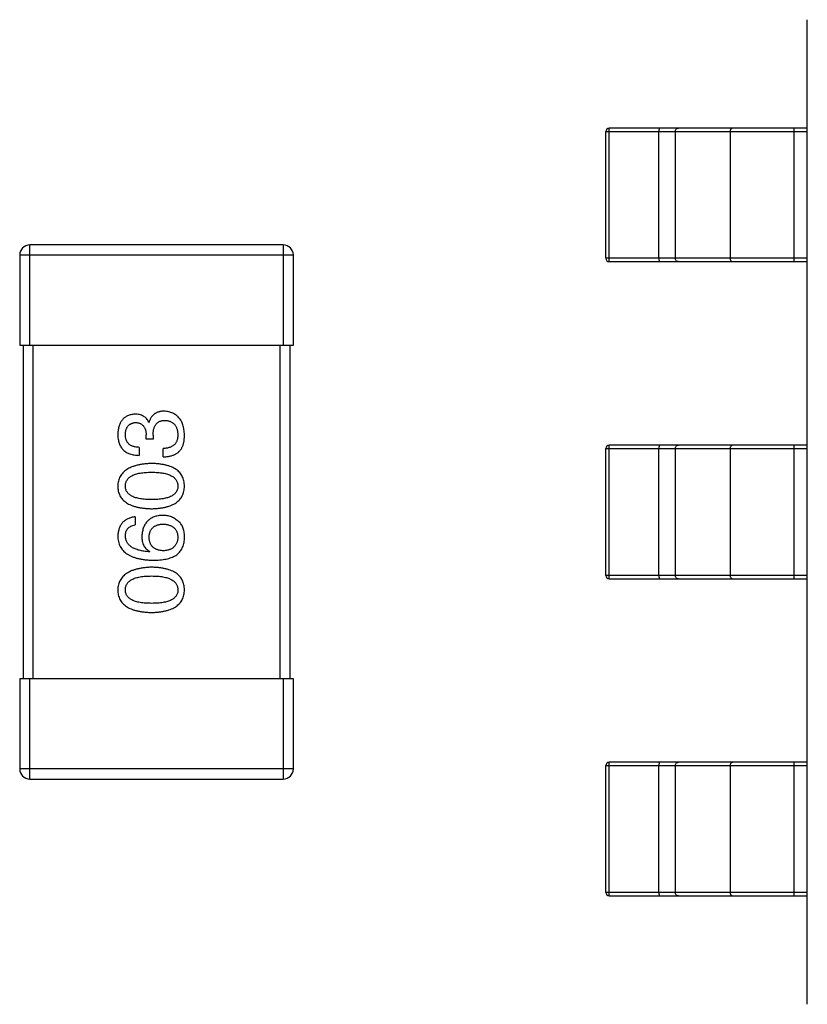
# Model space of a CAD drawing. Header units: millimetres. Extents: x 134 to 283, y 142 to 332.
# Tile 127 of 145: x 196.81 to 199.17, y 301.85 to 304.8. Entities that reach past the tile are written whole.
import ezdxf

# ---------------------------------------------------------------- set-up
doc = ezdxf.new("R2010")
doc.units = ezdxf.units.MM
doc.header["$LTSCALE"] = 0.1
doc.layers.get('0').update_dxf_attribs({"linetype": 'CONTINUOUS'})

msp = doc.modelspace()

# ---------------------------------------------------------------- linework, layer by layer
at = {"color": 7, "linetype": 'Continuous'}
for p, q in [((199.1734, 301.8474), (199.1734, 304.7974)), ((199.1734, 304.4724), (198.58, 304.4724)), ((199.1345, 304.0724), (199.1345, 304.4724)), ((198.57, 304.0824), (198.57, 304.4624)), ((198.57, 304.4624), (199.1734, 304.4624)), ((198.5795, 304.0824), (198.5795, 304.4624)), ((198.729, 304.0824), (198.729, 304.4624)), ((198.7778, 304.4624), (198.7778, 304.0824)), ((198.9418, 304.4624), (198.9418, 304.0824)), ((196.8433, 303.8224), (196.8433, 304.1224)), ((197.6033, 304.1224), (196.8433, 304.1224)), ((197.6033, 304.1224), (197.6033, 303.8224)), ((196.8133, 304.0924), (196.8133, 303.8224)), ((196.8133, 304.0924), (197.6333, 304.0924)), ((197.6333, 303.8224), (197.6333, 304.0924)), ((199.1734, 304.0824), (198.57, 304.0824)), ((198.58, 304.0724), (199.1734, 304.0724)), ((196.8133, 303.8224), (197.6333, 303.8224)), ((196.8233, 303.8224), (196.8233, 302.8224)), ((196.8533, 302.8224), (196.8533, 303.8224)), ((197.5933, 303.8224), (197.5933, 302.8224)), ((197.6233, 302.8224), (197.6233, 303.8224)), ((197.1999, 303.5915), (197.201, 303.5915)), ((197.1923, 303.5401), (197.1923, 303.5532)), ((197.213, 303.5401), (197.1923, 303.5401)), ((197.213, 303.5521), (197.213, 303.5401)), ((197.1715, 303.5161), (197.1715, 303.492)), ((197.2436, 303.4877), (197.2436, 303.5128)), ((198.57, 303.1324), (198.57, 303.5124)), ((198.57, 303.5124), (199.1734, 303.5124)), ((198.5795, 303.1324), (198.5795, 303.5124)), ((199.1734, 303.5224), (198.58, 303.5224)), ((198.729, 303.1324), (198.729, 303.5124)), ((198.7778, 303.5124), (198.7778, 303.1324)), ((198.9418, 303.5124), (198.9418, 303.1324)), ((199.1345, 303.1224), (199.1345, 303.5224)), ((197.1595, 303.3079), (197.1595, 303.2839)), ((197.2032, 303.2041), (197.2021, 303.203)), ((199.1734, 303.1324), (198.57, 303.1324)), ((198.58, 303.1224), (199.1734, 303.1224)), ((196.8133, 302.8224), (196.8133, 302.5524)), ((197.6333, 302.8224), (196.8133, 302.8224)), ((196.8433, 302.5224), (196.8433, 302.8224)), ((197.6033, 302.8224), (197.6033, 302.5224)), ((197.6333, 302.5524), (197.6333, 302.8224)), ((197.6333, 302.5524), (196.8133, 302.5524)), ((198.57, 302.1824), (198.57, 302.5624)), ((198.57, 302.5624), (199.1734, 302.5624)), ((198.5795, 302.1824), (198.5795, 302.5624)), ((199.1734, 302.5724), (198.58, 302.5724)), ((198.729, 302.1824), (198.729, 302.5624)), ((198.7778, 302.5624), (198.7778, 302.1824)), ((198.9418, 302.5624), (198.9418, 302.1824)), ((199.1345, 302.1724), (199.1345, 302.5724)), ((196.8433, 302.5224), (197.6033, 302.5224)), ((199.1734, 302.1824), (198.57, 302.1824)), ((198.58, 302.1724), (199.1734, 302.1724))]:
    msp.add_line(p, q, dxfattribs=at)
for centre, radius, start, end in [((198.58, 304.4624), 0.01, 90, 180), ((196.8433, 304.0924), 0.03, 90, 180), ((197.6033, 304.0924), 0.03, 0, 90), ((198.58, 304.0824), 0.01, 180, 270), ((198.58, 303.5124), 0.01, 90, 180), ((198.58, 303.1324), 0.01, 180, 270), ((196.8433, 302.5524), 0.03, 180, 270), ((197.6033, 302.5524), 0.03, 270, 0), ((198.58, 302.5624), 0.01, 90, 180), ((198.58, 302.1824), 0.01, 180, 270)]:
    msp.add_arc(centre, radius, start, end, dxfattribs=at)
for points, knots in [([(198.5795, 304.4624), (198.5795, 304.463), (198.5795, 304.4643), (198.5795, 304.4661), (198.5796, 304.4678), (198.5796, 304.4693), (198.5797, 304.4706), (198.5798, 304.4714), (198.5799, 304.4719), (198.5799, 304.4721), (198.5799, 304.4723), (198.58, 304.4724), (198.58, 304.4724)], [0, 0, 0, 0, 0.193983, 0.380898, 0.552981, 0.703877, 0.827918, 0.920311, 0.953571, 0.977793, 0.992993, 1, 1, 1, 1]), ([(198.7295, 304.4724), (198.7295, 304.4724), (198.7294, 304.4723), (198.7294, 304.4721), (198.7293, 304.4719), (198.7293, 304.4714), (198.7292, 304.4706), (198.7291, 304.4693), (198.729, 304.4678), (198.729, 304.4661), (198.729, 304.4643), (198.729, 304.463), (198.729, 304.4624)], [0, 0, 0, 0, 0.007007, 0.022207, 0.046429, 0.079689, 0.172082, 0.296123, 0.447019, 0.619102, 0.806017, 1, 1, 1, 1]), ([(198.7778, 304.4624), (198.7778, 304.4637), (198.7782, 304.4663), (198.7803, 304.4696), (198.7834, 304.4718), (198.7859, 304.4724), (198.7872, 304.4724)], [0, 0, 0, 0, 0.257168, 0.51015, 0.757191, 1, 1, 1, 1]), ([(198.9512, 304.4724), (198.95, 304.4724), (198.9475, 304.4718), (198.9444, 304.4696), (198.9423, 304.4663), (198.9418, 304.4637), (198.9418, 304.4624)], [0, 0, 0, 0, 0.242809, 0.48985, 0.742832, 1, 1, 1, 1]), ([(198.58, 304.0724), (198.58, 304.0724), (198.5799, 304.0724), (198.5799, 304.0726), (198.5799, 304.0728), (198.5798, 304.0733), (198.5797, 304.0742), (198.5796, 304.0754), (198.5796, 304.0769), (198.5795, 304.0786), (198.5795, 304.0804), (198.5795, 304.0817), (198.5795, 304.0824)], [0, 0, 0, 0, 0.007007, 0.022207, 0.046429, 0.079689, 0.172082, 0.296123, 0.447019, 0.619102, 0.806017, 1, 1, 1, 1]), ([(198.729, 304.0824), (198.729, 304.0817), (198.729, 304.0804), (198.729, 304.0786), (198.729, 304.0769), (198.7291, 304.0754), (198.7292, 304.0742), (198.7293, 304.0733), (198.7293, 304.0728), (198.7294, 304.0726), (198.7294, 304.0724), (198.7295, 304.0724), (198.7295, 304.0724)], [0, 0, 0, 0, 0.193983, 0.380898, 0.552981, 0.703877, 0.827918, 0.920311, 0.953571, 0.977793, 0.992993, 1, 1, 1, 1]), ([(198.7872, 304.0724), (198.7859, 304.0724), (198.7834, 304.0729), (198.7803, 304.0751), (198.7782, 304.0785), (198.7778, 304.0811), (198.7778, 304.0824)], [0, 0, 0, 0, 0.242809, 0.48985, 0.742832, 1, 1, 1, 1]), ([(198.9418, 304.0824), (198.9418, 304.0811), (198.9423, 304.0785), (198.9444, 304.0751), (198.9475, 304.0729), (198.95, 304.0724), (198.9512, 304.0724)], [0, 0, 0, 0, 0.257168, 0.51015, 0.757191, 1, 1, 1, 1]), ([(197.1584, 303.6155), (197.1564, 303.6154), (197.1525, 303.615), (197.1469, 303.614), (197.1416, 303.6125), (197.1367, 303.6107), (197.1322, 303.6083), (197.1281, 303.6056), (197.1243, 303.6025), (197.1209, 303.5989), (197.1178, 303.5949), (197.1152, 303.5905), (197.1129, 303.5857), (197.111, 303.5804), (197.1094, 303.5748), (197.1083, 303.5687), (197.1074, 303.5622), (197.1071, 303.5577), (197.107, 303.5554)], [0, 0, 0, 0, 0.067521, 0.132139, 0.193339, 0.252064, 0.309083, 0.364848, 0.420021, 0.475612, 0.532002, 0.589602, 0.649896, 0.712634, 0.778603, 0.848416, 0.922155, 1, 1, 1, 1]), ([(197.1999, 303.5915), (197.199, 303.5934), (197.1971, 303.5971), (197.1934, 303.6021), (197.1891, 303.6063), (197.1841, 303.6097), (197.1785, 303.6123), (197.1724, 303.6142), (197.1656, 303.6153), (197.1608, 303.6155), (197.1584, 303.6155)], [0, 0, 0, 0, 0.125227, 0.244792, 0.361427, 0.478215, 0.59667, 0.722058, 0.856314, 1, 1, 1, 1]), ([(197.2458, 303.6243), (197.2444, 303.6243), (197.2416, 303.6242), (197.2375, 303.6238), (197.2336, 303.6232), (197.23, 303.6223), (197.2264, 303.6211), (197.2231, 303.6197), (197.22, 303.618), (197.2171, 303.6161), (197.2144, 303.614), (197.2119, 303.6115), (197.2096, 303.6088), (197.2074, 303.6058), (197.2055, 303.6026), (197.2038, 303.5992), (197.2023, 303.5954), (197.2014, 303.5928), (197.201, 303.5915)], [0, 0, 0, 0, 0.071215, 0.138707, 0.20396, 0.266995, 0.327734, 0.387609, 0.445602, 0.503345, 0.561136, 0.618597, 0.677672, 0.738255, 0.799989, 0.863961, 0.930555, 1, 1, 1, 1]), ([(197.307, 303.5532), (197.3069, 303.556), (197.3067, 303.5613), (197.3057, 303.5691), (197.3043, 303.5763), (197.3025, 303.583), (197.3003, 303.5892), (197.2975, 303.595), (197.2944, 303.6002), (197.2907, 303.6049), (197.2867, 303.6091), (197.2821, 303.6128), (197.2772, 303.6161), (197.2717, 303.6187), (197.2659, 303.6209), (197.2596, 303.6226), (197.2529, 303.6238), (197.2482, 303.6241), (197.2458, 303.6243)], [0, 0, 0, 0, 0.078078, 0.151942, 0.221594, 0.28726, 0.350176, 0.409768, 0.467648, 0.523784, 0.578904, 0.634014, 0.689819, 0.746826, 0.805875, 0.867063, 0.931764, 1, 1, 1, 1]), ([(197.13, 303.5543), (197.13, 303.5557), (197.1302, 303.5584), (197.1307, 303.5622), (197.1313, 303.5659), (197.1322, 303.5693), (197.1334, 303.5724), (197.1347, 303.5753), (197.1363, 303.5779), (197.1381, 303.5803), (197.1401, 303.5825), (197.1424, 303.5843), (197.1449, 303.586), (197.1476, 303.5874), (197.1505, 303.5885), (197.1537, 303.5894), (197.1571, 303.5901), (197.1594, 303.5903), (197.1606, 303.5904)], [0, 0, 0, 0, 0.078051, 0.151197, 0.220412, 0.286742, 0.34933, 0.409464, 0.467368, 0.52298, 0.578639, 0.633998, 0.690142, 0.746855, 0.805868, 0.867776, 0.932345, 1, 1, 1, 1]), ([(197.1606, 303.5904), (197.1618, 303.5903), (197.1642, 303.5902), (197.1677, 303.5897), (197.171, 303.5888), (197.174, 303.5877), (197.1768, 303.5864), (197.1794, 303.5847), (197.1818, 303.5828), (197.1839, 303.5806), (197.1857, 303.5781), (197.1874, 303.5754), (197.1888, 303.5724), (197.19, 303.5691), (197.1909, 303.5655), (197.1916, 303.5616), (197.1921, 303.5575), (197.1922, 303.5547), (197.1923, 303.5532)], [0, 0, 0, 0, 0.067741, 0.131599, 0.192143, 0.249977, 0.306453, 0.361639, 0.416449, 0.471489, 0.527582, 0.584873, 0.644974, 0.70814, 0.77492, 0.845909, 0.920585, 1, 1, 1, 1]), ([(197.213, 303.5521), (197.2131, 303.554), (197.2131, 303.5575), (197.2136, 303.5625), (197.2142, 303.5673), (197.2152, 303.5717), (197.2165, 303.5757), (197.218, 303.5794), (197.2199, 303.5828), (197.222, 303.5858), (197.2244, 303.5884), (197.2271, 303.5907), (197.2301, 303.5927), (197.2333, 303.5942), (197.2369, 303.5955), (197.2407, 303.5963), (197.2448, 303.5969), (197.2476, 303.5969), (197.2491, 303.597)], [0, 0, 0, 0, 0.082495, 0.159728, 0.232496, 0.300725, 0.365163, 0.425859, 0.483728, 0.538892, 0.592921, 0.646195, 0.699968, 0.754746, 0.811387, 0.870806, 0.933482, 1, 1, 1, 1]), ([(197.2491, 303.597), (197.2506, 303.5968), (197.2534, 303.5966), (197.2575, 303.5959), (197.2614, 303.5949), (197.265, 303.5935), (197.2683, 303.5919), (197.2714, 303.59), (197.2742, 303.5877), (197.2768, 303.5853), (197.279, 303.5824), (197.281, 303.5793), (197.2828, 303.5758), (197.2842, 303.5721), (197.2854, 303.5681), (197.2863, 303.5638), (197.287, 303.5592), (197.2872, 303.556), (197.2874, 303.5543)], [0, 0, 0, 0, 0.068514, 0.133941, 0.195994, 0.255362, 0.312994, 0.369441, 0.424687, 0.480522, 0.537148, 0.594801, 0.654411, 0.716817, 0.781981, 0.850498, 0.923306, 1, 1, 1, 1]), ([(197.107, 303.5554), (197.1071, 303.5529), (197.1073, 303.548), (197.1082, 303.5409), (197.1095, 303.5343), (197.1114, 303.5282), (197.1137, 303.5225), (197.1165, 303.5173), (197.1198, 303.5126), (197.1236, 303.5084), (197.1279, 303.5046), (197.1327, 303.5013), (197.138, 303.4986), (197.1438, 303.4963), (197.15, 303.4945), (197.1568, 303.4931), (197.164, 303.4923), (197.1689, 303.4921), (197.1715, 303.492)], [0, 0, 0, 0, 0.073232, 0.142595, 0.207997, 0.270074, 0.329156, 0.386529, 0.441846, 0.496976, 0.551877, 0.607941, 0.665637, 0.725446, 0.788542, 0.855101, 0.925196, 1, 1, 1, 1]), ([(197.1715, 303.5161), (197.1698, 303.5161), (197.1666, 303.5163), (197.1619, 303.5169), (197.1575, 303.5176), (197.1534, 303.5188), (197.1496, 303.5202), (197.1462, 303.5219), (197.1431, 303.5239), (197.1403, 303.5261), (197.1378, 303.5287), (197.1358, 303.5315), (197.1339, 303.5346), (197.1325, 303.538), (197.1314, 303.5417), (197.1306, 303.5457), (197.1301, 303.5499), (197.13, 303.5528), (197.13, 303.5543)], [0, 0, 0, 0, 0.078134, 0.15164, 0.221358, 0.286689, 0.348614, 0.407697, 0.464247, 0.520153, 0.574432, 0.629291, 0.684538, 0.742032, 0.801329, 0.863637, 0.930123, 1, 1, 1, 1]), ([(197.2874, 303.5543), (197.2873, 303.5527), (197.2873, 303.5495), (197.2867, 303.5449), (197.2859, 303.5406), (197.2847, 303.5366), (197.2832, 303.5329), (197.2813, 303.5295), (197.279, 303.5264), (197.2765, 303.5237), (197.2735, 303.5212), (197.2703, 303.5191), (197.2667, 303.5172), (197.2627, 303.5157), (197.2584, 303.5145), (197.2538, 303.5136), (197.2488, 303.513), (197.2454, 303.5129), (197.2436, 303.5128)], [0, 0, 0, 0, 0.071272, 0.13882, 0.201858, 0.262757, 0.320043, 0.376709, 0.431462, 0.486034, 0.541209, 0.597703, 0.65589, 0.717768, 0.782056, 0.850407, 0.92277, 1, 1, 1, 1]), ([(197.3005, 303.5172), (197.301, 303.5183), (197.3021, 303.5206), (197.3034, 303.5244), (197.3046, 303.5285), (197.3054, 303.5328), (197.3062, 303.5375), (197.3067, 303.5425), (197.3069, 303.5478), (197.307, 303.5514), (197.307, 303.5532)], [0, 0, 0, 0, 0.101955, 0.208983, 0.322698, 0.44339, 0.570851, 0.70629, 0.84885, 1, 1, 1, 1]), ([(197.2436, 303.4877), (197.2454, 303.4877), (197.2489, 303.4879), (197.254, 303.4883), (197.2589, 303.489), (197.2635, 303.4899), (197.2679, 303.491), (197.2721, 303.4922), (197.276, 303.4938), (197.2797, 303.4955), (197.2831, 303.4975), (197.2864, 303.4996), (197.2893, 303.502), (197.292, 303.5046), (197.2945, 303.5074), (197.2967, 303.5105), (197.2988, 303.5137), (197.2999, 303.516), (197.3005, 303.5172)], [0, 0, 0, 0, 0.078937, 0.154495, 0.226898, 0.296844, 0.363348, 0.427781, 0.48946, 0.549586, 0.607902, 0.664733, 0.720805, 0.776157, 0.831175, 0.886736, 0.943094, 1, 1, 1, 1]), ([(198.5795, 303.5124), (198.5795, 303.513), (198.5795, 303.5143), (198.5795, 303.5161), (198.5796, 303.5178), (198.5796, 303.5193), (198.5797, 303.5206), (198.5798, 303.5214), (198.5799, 303.5219), (198.5799, 303.5221), (198.5799, 303.5223), (198.58, 303.5224), (198.58, 303.5224)], [0, 0, 0, 0, 0.193983, 0.380898, 0.552981, 0.703877, 0.827918, 0.920311, 0.953571, 0.977793, 0.992993, 1, 1, 1, 1]), ([(198.7295, 303.5224), (198.7295, 303.5224), (198.7294, 303.5223), (198.7294, 303.5221), (198.7293, 303.5219), (198.7293, 303.5214), (198.7292, 303.5206), (198.7291, 303.5193), (198.729, 303.5178), (198.729, 303.5161), (198.729, 303.5143), (198.729, 303.513), (198.729, 303.5124)], [0, 0, 0, 0, 0.007007, 0.022207, 0.046429, 0.079689, 0.172082, 0.296123, 0.447019, 0.619102, 0.806017, 1, 1, 1, 1]), ([(198.7778, 303.5124), (198.7778, 303.5137), (198.7782, 303.5163), (198.7803, 303.5196), (198.7834, 303.5218), (198.7859, 303.5224), (198.7872, 303.5224)], [0, 0, 0, 0, 0.257168, 0.51015, 0.757191, 1, 1, 1, 1]), ([(198.9512, 303.5224), (198.95, 303.5224), (198.9475, 303.5218), (198.9444, 303.5196), (198.9423, 303.5163), (198.9418, 303.5137), (198.9418, 303.5124)], [0, 0, 0, 0, 0.242809, 0.48985, 0.742832, 1, 1, 1, 1]), ([(197.2087, 303.4677), (197.2046, 303.4676), (197.1968, 303.4672), (197.1855, 303.4661), (197.175, 303.4645), (197.1652, 303.4624), (197.1562, 303.4599), (197.1479, 303.4569), (197.1403, 303.4534), (197.1336, 303.4493), (197.1275, 303.4448), (197.1223, 303.4399), (197.1178, 303.4344), (197.114, 303.4285), (197.1111, 303.422), (197.1089, 303.4151), (197.1075, 303.4077), (197.1072, 303.4026), (197.107, 303.4)], [0, 0, 0, 0, 0.088475, 0.171606, 0.249595, 0.322626, 0.391327, 0.455765, 0.516374, 0.573675, 0.628522, 0.681161, 0.732559, 0.783563, 0.83504, 0.887639, 0.942585, 1, 1, 1, 1]), ([(197.307, 303.4), (197.3069, 303.4026), (197.3067, 303.4078), (197.3054, 303.4153), (197.3034, 303.4223), (197.3006, 303.4289), (197.2971, 303.4349), (197.2928, 303.4404), (197.2877, 303.4454), (197.2819, 303.4499), (197.2753, 303.4539), (197.268, 303.4574), (197.2599, 303.4604), (197.2511, 303.4628), (197.2416, 303.4649), (197.2313, 303.4663), (197.2202, 303.4673), (197.2126, 303.4676), (197.2087, 303.4677)], [0, 0, 0, 0, 0.059134, 0.115603, 0.169236, 0.221572, 0.273254, 0.32474, 0.377319, 0.431815, 0.488555, 0.548609, 0.612242, 0.680182, 0.75251, 0.829782, 0.91231, 1, 1, 1, 1]), ([(197.13, 303.4), (197.13, 303.4017), (197.1302, 303.4049), (197.1311, 303.4097), (197.1326, 303.4141), (197.1348, 303.4183), (197.1376, 303.422), (197.141, 303.4254), (197.1451, 303.4285), (197.1497, 303.4313), (197.155, 303.4337), (197.1608, 303.4358), (197.1673, 303.4376), (197.1744, 303.439), (197.1821, 303.4401), (197.1904, 303.4409), (197.1993, 303.4414), (197.2055, 303.4415), (197.2087, 303.4415)], [0, 0, 0, 0, 0.050604, 0.098688, 0.145699, 0.191791, 0.238625, 0.286717, 0.337546, 0.391814, 0.449755, 0.512106, 0.579685, 0.652048, 0.730262, 0.814146, 0.904281, 1, 1, 1, 1]), ([(197.2087, 303.4415), (197.2118, 303.4415), (197.2179, 303.4414), (197.2267, 303.4409), (197.2349, 303.4401), (197.2425, 303.439), (197.2496, 303.4376), (197.256, 303.4358), (197.2618, 303.4337), (197.2671, 303.4313), (197.2717, 303.4285), (197.2758, 303.4254), (197.2793, 303.422), (197.2821, 303.4182), (197.2844, 303.4141), (197.286, 303.4097), (197.287, 303.4049), (197.2873, 303.4017), (197.2874, 303.4)], [0, 0, 0, 0, 0.094834, 0.184067, 0.267029, 0.344713, 0.417334, 0.484367, 0.546941, 0.604717, 0.65953, 0.710539, 0.759381, 0.806382, 0.853027, 0.900623, 0.949121, 1, 1, 1, 1]), ([(197.107, 303.4), (197.1071, 303.3973), (197.1074, 303.3922), (197.1087, 303.3846), (197.1108, 303.3777), (197.1136, 303.3711), (197.1173, 303.3651), (197.1218, 303.3596), (197.127, 303.3546), (197.133, 303.3501), (197.1398, 303.3461), (197.1474, 303.3426), (197.1557, 303.3396), (197.1648, 303.3371), (197.1747, 303.3351), (197.1853, 303.3337), (197.1967, 303.3326), (197.2046, 303.3324), (197.2087, 303.3322)], [0, 0, 0, 0, 0.057911, 0.113262, 0.165956, 0.217443, 0.268511, 0.319665, 0.372, 0.426129, 0.483365, 0.543779, 0.607756, 0.676562, 0.749704, 0.827713, 0.911177, 1, 1, 1, 1]), ([(197.2087, 303.3596), (197.2055, 303.3596), (197.1993, 303.3596), (197.1904, 303.3601), (197.1821, 303.3609), (197.1744, 303.3619), (197.1673, 303.3634), (197.1608, 303.3651), (197.155, 303.3671), (197.1497, 303.3695), (197.1451, 303.3722), (197.141, 303.3752), (197.1376, 303.3786), (197.1348, 303.3822), (197.1326, 303.3862), (197.1311, 303.3905), (197.1302, 303.3952), (197.13, 303.3984), (197.13, 303.4)], [0, 0, 0, 0, 0.096452, 0.187278, 0.271765, 0.350519, 0.423437, 0.491321, 0.554011, 0.612224, 0.666281, 0.717003, 0.764884, 0.811423, 0.856783, 0.902993, 0.950236, 1, 1, 1, 1]), ([(197.2087, 303.3322), (197.2126, 303.3324), (197.2202, 303.3326), (197.2313, 303.3337), (197.2416, 303.3351), (197.2511, 303.3371), (197.2599, 303.3396), (197.268, 303.3426), (197.2753, 303.3461), (197.2819, 303.3501), (197.2877, 303.3546), (197.2928, 303.3596), (197.2971, 303.3651), (197.3006, 303.3711), (197.3034, 303.3777), (197.3054, 303.3847), (197.3067, 303.3922), (197.3069, 303.3973), (197.307, 303.4)], [0, 0, 0, 0, 0.087693, 0.170223, 0.247496, 0.319826, 0.387768, 0.451403, 0.511459, 0.568358, 0.622671, 0.675251, 0.726739, 0.778422, 0.830759, 0.884394, 0.940865, 1, 1, 1, 1]), ([(197.2874, 303.4), (197.2873, 303.3984), (197.2872, 303.3952), (197.2863, 303.3905), (197.2847, 303.3862), (197.2825, 303.3822), (197.2797, 303.3785), (197.2763, 303.3752), (197.2723, 303.3722), (197.2676, 303.3695), (197.2624, 303.3671), (197.2565, 303.3651), (197.25, 303.3634), (197.2429, 303.3619), (197.2352, 303.3609), (197.2269, 303.3601), (197.218, 303.3596), (197.2118, 303.3596), (197.2087, 303.3596)], [0, 0, 0, 0, 0.049766, 0.097012, 0.143225, 0.188786, 0.235079, 0.282962, 0.333687, 0.387747, 0.445963, 0.508657, 0.576545, 0.649868, 0.72822, 0.812712, 0.903543, 1, 1, 1, 1]), ([(197.1595, 303.3079), (197.1575, 303.3077), (197.1536, 303.3072), (197.148, 303.3059), (197.1427, 303.3044), (197.1378, 303.3024), (197.1332, 303.3), (197.129, 303.2973), (197.1252, 303.2942), (197.1217, 303.2908), (197.1186, 303.287), (197.1158, 303.2828), (197.1134, 303.2782), (197.1114, 303.2733), (197.1098, 303.268), (197.1085, 303.2623), (197.1076, 303.2563), (197.1072, 303.2521), (197.107, 303.25)], [0, 0, 0, 0, 0.06947, 0.136096, 0.199592, 0.260665, 0.319672, 0.377156, 0.433415, 0.489984, 0.546535, 0.604276, 0.663499, 0.725182, 0.788953, 0.855683, 0.926216, 1, 1, 1, 1]), ([(197.2415, 303.3123), (197.2391, 303.3122), (197.2345, 303.312), (197.2279, 303.311), (197.2217, 303.3095), (197.2159, 303.3077), (197.2105, 303.3054), (197.2055, 303.3026), (197.201, 303.2994), (197.1969, 303.2957), (197.1932, 303.2915), (197.1898, 303.287), (197.187, 303.2819), (197.1846, 303.2764), (197.1826, 303.2705), (197.181, 303.264), (197.1798, 303.2572), (197.1794, 303.2525), (197.1792, 303.25)], [0, 0, 0, 0, 0.071527, 0.139094, 0.20346, 0.264939, 0.323904, 0.381383, 0.437591, 0.493343, 0.549401, 0.606085, 0.664838, 0.725424, 0.788712, 0.855452, 0.925772, 1, 1, 1, 1]), ([(197.2906, 303.2926), (197.2889, 303.2942), (197.2855, 303.2973), (197.2799, 303.3013), (197.2741, 303.3047), (197.268, 303.3075), (197.2617, 303.3097), (197.2552, 303.3112), (197.2484, 303.3121), (197.2438, 303.3122), (197.2415, 303.3123)], [0, 0, 0, 0, 0.129393, 0.255335, 0.378531, 0.500878, 0.622934, 0.746191, 0.87096, 1, 1, 1, 1]), ([(197.307, 303.2435), (197.3071, 303.2463), (197.3072, 303.2517), (197.3065, 303.2595), (197.3054, 303.2666), (197.3036, 303.2732), (197.3013, 303.279), (197.2983, 303.2842), (197.2949, 303.2889), (197.292, 303.2914), (197.2906, 303.2926)], [0, 0, 0, 0, 0.156782, 0.301945, 0.436395, 0.561474, 0.678489, 0.78853, 0.894967, 1, 1, 1, 1]), ([(197.13, 303.25), (197.13, 303.2523), (197.1302, 303.2566), (197.1316, 303.2627), (197.1339, 303.2681), (197.1372, 303.2729), (197.1415, 303.2768), (197.1466, 303.28), (197.1527, 303.2824), (197.1572, 303.2834), (197.1595, 303.2839)], [0, 0, 0, 0, 0.136586, 0.261496, 0.378089, 0.490612, 0.605522, 0.725767, 0.8561, 1, 1, 1, 1]), ([(197.201, 303.2467), (197.2011, 303.2482), (197.2012, 303.2512), (197.2018, 303.2554), (197.2027, 303.2594), (197.2039, 303.2631), (197.2055, 303.2665), (197.2073, 303.2697), (197.2095, 303.2726), (197.2119, 303.2752), (197.2147, 303.2775), (197.2177, 303.2796), (197.2211, 303.2814), (197.2248, 303.2829), (197.2288, 303.2841), (197.2331, 303.2851), (197.2377, 303.2858), (197.2409, 303.286), (197.2425, 303.2861)], [0, 0, 0, 0, 0.069884, 0.136529, 0.199638, 0.259844, 0.317774, 0.374356, 0.430026, 0.485148, 0.5409, 0.597889, 0.657472, 0.718614, 0.783613, 0.85129, 0.923712, 1, 1, 1, 1]), ([(197.2425, 303.2861), (197.2443, 303.286), (197.2476, 303.2858), (197.2525, 303.2851), (197.257, 303.2841), (197.2613, 303.283), (197.2652, 303.2815), (197.2688, 303.2798), (197.2721, 303.2778), (197.2751, 303.2755), (197.2777, 303.273), (197.2801, 303.2702), (197.2821, 303.2671), (197.2838, 303.2637), (197.2852, 303.2601), (197.2863, 303.2563), (197.287, 303.2521), (197.2872, 303.2493), (197.2874, 303.2478)], [0, 0, 0, 0, 0.078863, 0.153308, 0.223539, 0.289857, 0.35341, 0.413572, 0.471721, 0.528235, 0.584279, 0.638781, 0.69466, 0.751251, 0.809198, 0.869697, 0.933318, 1, 1, 1, 1]), ([(197.107, 303.25), (197.1072, 303.2472), (197.1075, 303.2417), (197.109, 303.2337), (197.1113, 303.2262), (197.1143, 303.2192), (197.1182, 303.2128), (197.1229, 303.2069), (197.1284, 303.2016), (197.1347, 303.1969), (197.1417, 303.1926), (197.1496, 303.1889), (197.1582, 303.1857), (197.1677, 303.1831), (197.1779, 303.1809), (197.1889, 303.1794), (197.2007, 303.1783), (197.2088, 303.178), (197.213, 303.1779)], [0, 0, 0, 0, 0.058957, 0.115262, 0.16907, 0.221312, 0.273147, 0.324961, 0.377649, 0.432026, 0.488925, 0.549039, 0.612912, 0.680653, 0.753056, 0.830314, 0.912483, 1, 1, 1, 1]), ([(197.2021, 303.203), (197.1993, 303.2032), (197.1938, 303.2036), (197.1858, 303.2046), (197.1784, 303.2059), (197.1715, 303.2075), (197.1651, 303.2094), (197.1593, 303.2116), (197.1539, 303.214), (197.1491, 303.2168), (197.1449, 303.22), (197.1411, 303.2233), (197.1379, 303.227), (197.1353, 303.2311), (197.133, 303.2354), (197.1315, 303.24), (197.1304, 303.2449), (197.1301, 303.2483), (197.13, 303.25)], [0, 0, 0, 0, 0.089218, 0.173709, 0.252753, 0.326963, 0.397099, 0.462534, 0.524018, 0.582178, 0.637235, 0.689955, 0.741228, 0.791618, 0.841661, 0.892925, 0.945259, 1, 1, 1, 1]), ([(197.1792, 303.25), (197.1792, 303.2474), (197.1793, 303.2423), (197.1805, 303.235), (197.1824, 303.2283), (197.185, 303.2221), (197.1884, 303.2166), (197.1926, 303.2118), (197.1975, 303.2075), (197.2013, 303.2053), (197.2032, 303.2041)], [0, 0, 0, 0, 0.144617, 0.279572, 0.40596, 0.526097, 0.64389, 0.760003, 0.877724, 1, 1, 1, 1]), ([(197.2436, 303.2063), (197.242, 303.2064), (197.2387, 303.2066), (197.234, 303.2073), (197.2295, 303.2083), (197.2254, 303.2096), (197.2216, 303.2111), (197.2182, 303.213), (197.215, 303.215), (197.2122, 303.2175), (197.2097, 303.2201), (197.2075, 303.2231), (197.2055, 303.2263), (197.204, 303.2299), (197.2028, 303.2337), (197.2018, 303.2378), (197.2012, 303.2422), (197.2011, 303.2452), (197.201, 303.2467)], [0, 0, 0, 0, 0.076072, 0.148369, 0.216753, 0.281358, 0.342792, 0.401604, 0.458929, 0.514444, 0.569818, 0.625343, 0.681554, 0.739608, 0.800134, 0.863477, 0.929547, 1, 1, 1, 1]), ([(197.2874, 303.2478), (197.2873, 303.2462), (197.2872, 303.2431), (197.2865, 303.2386), (197.2856, 303.2344), (197.2843, 303.2305), (197.2827, 303.2269), (197.2807, 303.2235), (197.2785, 303.2205), (197.2759, 303.2178), (197.273, 303.2152), (197.2697, 303.2131), (197.2662, 303.2112), (197.2623, 303.2096), (197.2581, 303.2084), (197.2536, 303.2074), (197.2487, 303.2066), (197.2454, 303.2064), (197.2436, 303.2063)], [0, 0, 0, 0, 0.070403, 0.137196, 0.200053, 0.260887, 0.31876, 0.37535, 0.430743, 0.485927, 0.541678, 0.598832, 0.657726, 0.719441, 0.783504, 0.851852, 0.923533, 1, 1, 1, 1]), ([(197.2808, 303.1921), (197.2828, 303.1936), (197.2868, 303.1965), (197.2919, 303.2017), (197.2964, 303.2074), (197.3001, 303.2136), (197.303, 303.2204), (197.3051, 303.2276), (197.3066, 303.2354), (197.3069, 303.2407), (197.307, 303.2435)], [0, 0, 0, 0, 0.125033, 0.246266, 0.36603, 0.485265, 0.606781, 0.732144, 0.862551, 1, 1, 1, 1]), ([(197.213, 303.1779), (197.2166, 303.1779), (197.2235, 303.178), (197.2335, 303.1787), (197.2429, 303.1797), (197.2517, 303.1813), (197.2599, 303.1833), (197.2675, 303.1857), (197.2744, 303.1886), (197.2787, 303.191), (197.2808, 303.1921)], [0, 0, 0, 0, 0.151498, 0.29521, 0.430242, 0.557137, 0.677306, 0.790845, 0.898111, 1, 1, 1, 1]), ([(197.2087, 303.1569), (197.2046, 303.1567), (197.1968, 303.1564), (197.1855, 303.1552), (197.175, 303.1536), (197.1652, 303.1516), (197.1562, 303.149), (197.1479, 303.146), (197.1403, 303.1425), (197.1336, 303.1385), (197.1275, 303.134), (197.1223, 303.129), (197.1178, 303.1235), (197.114, 303.1176), (197.1111, 303.1111), (197.1089, 303.1042), (197.1075, 303.0968), (197.1072, 303.0917), (197.107, 303.0891)], [0, 0, 0, 0, 0.088475, 0.171606, 0.249595, 0.322626, 0.391327, 0.455765, 0.516374, 0.573675, 0.628522, 0.681161, 0.732559, 0.783563, 0.83504, 0.887639, 0.942585, 1, 1, 1, 1]), ([(197.307, 303.0891), (197.3069, 303.0918), (197.3067, 303.0969), (197.3054, 303.1045), (197.3034, 303.1115), (197.3006, 303.118), (197.2971, 303.124), (197.2928, 303.1295), (197.2877, 303.1345), (197.2819, 303.139), (197.2753, 303.143), (197.268, 303.1465), (197.2599, 303.1495), (197.2511, 303.152), (197.2416, 303.154), (197.2313, 303.1555), (197.2202, 303.1565), (197.2126, 303.1567), (197.2087, 303.1569)], [0, 0, 0, 0, 0.059134, 0.115603, 0.169236, 0.221572, 0.273254, 0.32474, 0.377319, 0.431815, 0.488555, 0.548609, 0.612242, 0.680182, 0.75251, 0.829782, 0.91231, 1, 1, 1, 1]), ([(197.13, 303.0891), (197.13, 303.0908), (197.1302, 303.0941), (197.1311, 303.0988), (197.1326, 303.1033), (197.1348, 303.1074), (197.1376, 303.1111), (197.141, 303.1146), (197.1451, 303.1176), (197.1497, 303.1204), (197.155, 303.1229), (197.1608, 303.125), (197.1673, 303.1267), (197.1744, 303.1282), (197.1821, 303.1293), (197.1904, 303.1301), (197.1993, 303.1306), (197.2055, 303.1306), (197.2087, 303.1307)], [0, 0, 0, 0, 0.050604, 0.098688, 0.145699, 0.191791, 0.238625, 0.286717, 0.337546, 0.391814, 0.449755, 0.512106, 0.579685, 0.652048, 0.730262, 0.814146, 0.904281, 1, 1, 1, 1]), ([(197.2087, 303.1307), (197.2118, 303.1306), (197.2179, 303.1306), (197.2267, 303.1301), (197.2349, 303.1293), (197.2425, 303.1282), (197.2496, 303.1267), (197.256, 303.1249), (197.2618, 303.1229), (197.2671, 303.1204), (197.2717, 303.1177), (197.2758, 303.1145), (197.2793, 303.1111), (197.2821, 303.1074), (197.2844, 303.1033), (197.286, 303.0988), (197.287, 303.0941), (197.2873, 303.0908), (197.2874, 303.0891)], [0, 0, 0, 0, 0.094834, 0.184067, 0.267029, 0.344713, 0.417334, 0.484367, 0.546941, 0.604717, 0.65953, 0.710539, 0.759381, 0.806382, 0.853027, 0.900623, 0.949121, 1, 1, 1, 1]), ([(198.58, 303.1224), (198.58, 303.1224), (198.5799, 303.1224), (198.5799, 303.1226), (198.5799, 303.1228), (198.5798, 303.1233), (198.5797, 303.1242), (198.5796, 303.1254), (198.5796, 303.1269), (198.5795, 303.1286), (198.5795, 303.1304), (198.5795, 303.1317), (198.5795, 303.1324)], [0, 0, 0, 0, 0.007007, 0.022207, 0.046429, 0.079689, 0.172082, 0.296123, 0.447019, 0.619102, 0.806017, 1, 1, 1, 1]), ([(198.729, 303.1324), (198.729, 303.1317), (198.729, 303.1304), (198.729, 303.1286), (198.729, 303.1269), (198.7291, 303.1254), (198.7292, 303.1242), (198.7293, 303.1233), (198.7293, 303.1228), (198.7294, 303.1226), (198.7294, 303.1224), (198.7295, 303.1224), (198.7295, 303.1224)], [0, 0, 0, 0, 0.193983, 0.380898, 0.552981, 0.703877, 0.827918, 0.920311, 0.953571, 0.977793, 0.992993, 1, 1, 1, 1]), ([(198.7872, 303.1224), (198.7859, 303.1224), (198.7834, 303.1229), (198.7803, 303.1251), (198.7782, 303.1285), (198.7778, 303.1311), (198.7778, 303.1324)], [0, 0, 0, 0, 0.242809, 0.48985, 0.742832, 1, 1, 1, 1]), ([(198.9418, 303.1324), (198.9418, 303.1311), (198.9423, 303.1285), (198.9444, 303.1251), (198.9475, 303.1229), (198.95, 303.1224), (198.9512, 303.1224)], [0, 0, 0, 0, 0.257168, 0.51015, 0.757191, 1, 1, 1, 1]), ([(197.107, 303.0891), (197.1071, 303.0865), (197.1074, 303.0813), (197.1087, 303.0738), (197.1108, 303.0668), (197.1136, 303.0602), (197.1173, 303.0542), (197.1218, 303.0487), (197.127, 303.0437), (197.133, 303.0392), (197.1398, 303.0352), (197.1474, 303.0318), (197.1557, 303.0287), (197.1648, 303.0263), (197.1747, 303.0242), (197.1853, 303.0228), (197.1967, 303.0218), (197.2046, 303.0215), (197.2087, 303.0214)], [0, 0, 0, 0, 0.057911, 0.113262, 0.165956, 0.217443, 0.268511, 0.319665, 0.372, 0.426129, 0.483365, 0.543779, 0.607756, 0.676562, 0.749704, 0.827713, 0.911177, 1, 1, 1, 1]), ([(197.2087, 303.0487), (197.2055, 303.0487), (197.1993, 303.0488), (197.1904, 303.0493), (197.1821, 303.05), (197.1744, 303.0511), (197.1673, 303.0526), (197.1608, 303.0542), (197.155, 303.0563), (197.1497, 303.0587), (197.1451, 303.0613), (197.141, 303.0643), (197.1376, 303.0677), (197.1348, 303.0713), (197.1326, 303.0753), (197.1311, 303.0797), (197.1302, 303.0843), (197.13, 303.0875), (197.13, 303.0891)], [0, 0, 0, 0, 0.096452, 0.187278, 0.271765, 0.350519, 0.423437, 0.491321, 0.554011, 0.612224, 0.666281, 0.717003, 0.764884, 0.811423, 0.856783, 0.902993, 0.950236, 1, 1, 1, 1]), ([(197.2087, 303.0214), (197.2126, 303.0215), (197.2202, 303.0218), (197.2313, 303.0228), (197.2416, 303.0242), (197.2511, 303.0263), (197.2599, 303.0288), (197.268, 303.0318), (197.2753, 303.0352), (197.2819, 303.0393), (197.2877, 303.0437), (197.2928, 303.0487), (197.2971, 303.0542), (197.3006, 303.0603), (197.3034, 303.0668), (197.3054, 303.0738), (197.3067, 303.0813), (197.3069, 303.0865), (197.307, 303.0891)], [0, 0, 0, 0, 0.087693, 0.170223, 0.247496, 0.319826, 0.387768, 0.451403, 0.511459, 0.568358, 0.622671, 0.675251, 0.726739, 0.778422, 0.830759, 0.884394, 0.940865, 1, 1, 1, 1]), ([(197.2874, 303.0891), (197.2873, 303.0875), (197.2872, 303.0843), (197.2863, 303.0797), (197.2847, 303.0753), (197.2825, 303.0714), (197.2797, 303.0677), (197.2763, 303.0643), (197.2723, 303.0613), (197.2676, 303.0587), (197.2624, 303.0563), (197.2565, 303.0542), (197.25, 303.0526), (197.2429, 303.0511), (197.2352, 303.05), (197.2269, 303.0493), (197.218, 303.0488), (197.2118, 303.0487), (197.2087, 303.0487)], [0, 0, 0, 0, 0.049766, 0.097012, 0.143225, 0.188786, 0.235079, 0.282962, 0.333687, 0.387747, 0.445963, 0.508657, 0.576545, 0.649868, 0.72822, 0.812712, 0.903543, 1, 1, 1, 1]), ([(198.5795, 302.5624), (198.5795, 302.563), (198.5795, 302.5643), (198.5795, 302.5661), (198.5796, 302.5678), (198.5796, 302.5693), (198.5797, 302.5706), (198.5798, 302.5714), (198.5799, 302.5719), (198.5799, 302.5721), (198.5799, 302.5723), (198.58, 302.5724), (198.58, 302.5724)], [0, 0, 0, 0, 0.193983, 0.380898, 0.552981, 0.703877, 0.827918, 0.920311, 0.953571, 0.977793, 0.992993, 1, 1, 1, 1]), ([(198.7295, 302.5724), (198.7295, 302.5724), (198.7294, 302.5723), (198.7294, 302.5721), (198.7293, 302.5719), (198.7293, 302.5714), (198.7292, 302.5706), (198.7291, 302.5693), (198.729, 302.5678), (198.729, 302.5661), (198.729, 302.5643), (198.729, 302.563), (198.729, 302.5624)], [0, 0, 0, 0, 0.007007, 0.022207, 0.046429, 0.079689, 0.172082, 0.296123, 0.447019, 0.619102, 0.806017, 1, 1, 1, 1]), ([(198.7778, 302.5624), (198.7778, 302.5637), (198.7782, 302.5663), (198.7803, 302.5696), (198.7834, 302.5718), (198.7859, 302.5724), (198.7872, 302.5724)], [0, 0, 0, 0, 0.257168, 0.51015, 0.757191, 1, 1, 1, 1]), ([(198.9512, 302.5724), (198.95, 302.5724), (198.9475, 302.5718), (198.9444, 302.5696), (198.9423, 302.5663), (198.9418, 302.5637), (198.9418, 302.5624)], [0, 0, 0, 0, 0.242809, 0.48985, 0.742832, 1, 1, 1, 1]), ([(198.58, 302.1724), (198.58, 302.1724), (198.5799, 302.1724), (198.5799, 302.1726), (198.5799, 302.1728), (198.5798, 302.1733), (198.5797, 302.1742), (198.5796, 302.1754), (198.5796, 302.1769), (198.5795, 302.1786), (198.5795, 302.1804), (198.5795, 302.1817), (198.5795, 302.1824)], [0, 0, 0, 0, 0.007007, 0.022207, 0.046429, 0.079689, 0.172082, 0.296123, 0.447019, 0.619102, 0.806017, 1, 1, 1, 1]), ([(198.729, 302.1824), (198.729, 302.1817), (198.729, 302.1804), (198.729, 302.1786), (198.729, 302.1769), (198.7291, 302.1754), (198.7292, 302.1742), (198.7293, 302.1733), (198.7293, 302.1728), (198.7294, 302.1726), (198.7294, 302.1724), (198.7295, 302.1724), (198.7295, 302.1724)], [0, 0, 0, 0, 0.193983, 0.380898, 0.552981, 0.703877, 0.827918, 0.920311, 0.953571, 0.977793, 0.992993, 1, 1, 1, 1]), ([(198.7872, 302.1724), (198.7859, 302.1724), (198.7834, 302.1729), (198.7803, 302.1751), (198.7782, 302.1785), (198.7778, 302.1811), (198.7778, 302.1824)], [0, 0, 0, 0, 0.242809, 0.48985, 0.742832, 1, 1, 1, 1]), ([(198.9418, 302.1824), (198.9418, 302.1811), (198.9423, 302.1785), (198.9444, 302.1751), (198.9475, 302.1729), (198.95, 302.1724), (198.9512, 302.1724)], [0, 0, 0, 0, 0.257168, 0.51015, 0.757191, 1, 1, 1, 1])]:
    msp.add_open_spline(points, degree=3, knots=knots, dxfattribs=at)

doc.saveas('drawing.dxf')
